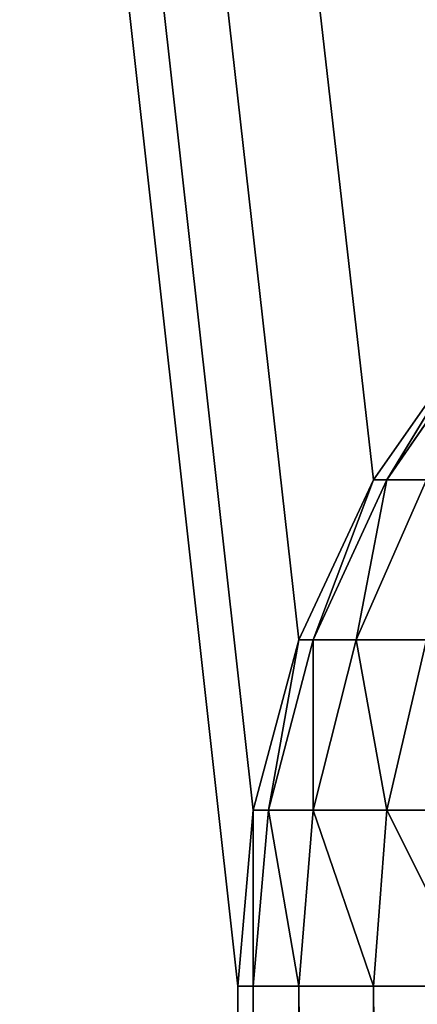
# Model space of a CAD drawing. Extents: x 0 to 16.6, y 0 to 16.6.
# Tile 33 of 200: x 0.7785 to 0.8177, y 8.8927 to 8.99. Entities that reach past the tile are written whole.
import ezdxf

# ---------------------------------------------------------------- set-up
doc = ezdxf.new("R2010")
doc.units = 0
doc.header["$LTSCALE"] = 2.54
doc.layers.get('0').update_dxf_attribs({"color": 13, "linetype": 'CONTINUOUS'})

# ---------------------------------------------------------------- blocks, each defined once
blk = doc.blocks.new('SZCZOTKA_DO_WC_I_UCHWYT_NA')
at = {"color": 0}
for p, q in [((0.806031, 8.928737, 0.3), (0, 16.1, 0.3)), ((0, 16.1, 0.3), (0.801519, 8.9119, 0.3)), ((0, 16.1, 0.3), (0.801519, 8.9119, 0.3)), ((0, 16.1, 0.3), (0.799999, 8.894535, 0.3)), ((0.813397, 8.944535, 0.3), (0, 16.1, 0.3)), ((0.806031, 8.928737, 0.3), (0, 16.1, 0.3)), ((0.813397, 8.944535, 0.3), (0, 16.1, 0.3)), ((0, 16.1, 0.3), (0.799999, 8.894535, 0.3)), ((0.813397, 8.944535, 0.3), (0.823395, 8.958813, 0.3)), ((0.813397, 8.944535, 0.3), (0.823395, 8.958813, 0.3)), ((0.813397, 8.944535, 0.3), (0.823395, 8.958813, 68.9)), ((0.813397, 8.944535, 0.3), (0.823395, 8.958813, 68.9)), ((0.813397, 8.944535, 68.9), (0.823395, 8.958813, 68.9)), ((0.813397, 8.944535, 68.9), (0.823395, 8.958813, 68.9)), ((0.824559, 8.958813, 68.913306), (0.814713, 8.944535, 68.915039)), ((0.824559, 8.958813, 68.913306), (0.814713, 8.944535, 68.915039)), ((0.823395, 8.958813, 68.9), (0.814713, 8.944535, 68.915039)), ((0.823395, 8.958813, 68.9), (0.814713, 8.944535, 68.915039)), ((0.806031, 8.928737, 0.3), (0.813397, 8.944535, 0.3)), ((0.806031, 8.928737, 0.3), (0.813397, 8.944535, 0.3)), ((0.806031, 8.928737, 0.3), (0.813397, 8.944535, 68.9)), ((0.806031, 8.928737, 0.3), (0.813397, 8.944535, 68.9)), ((0.806031, 8.928737, 68.9), (0.813397, 8.944535, 68.9)), ((0.806031, 8.928737, 68.9), (0.813397, 8.944535, 68.9)), ((0.814713, 8.944535, 68.915039), (0.807458, 8.928737, 68.916315)), ((0.814713, 8.944535, 68.915039), (0.807458, 8.928737, 68.916315)), ((0.813397, 8.944535, 68.9), (0.807458, 8.928737, 68.916315)), ((0.813397, 8.944535, 68.9), (0.807458, 8.928737, 68.916315)), ((0.81862, 8.944535, 68.92962), (0.811698, 8.928737, 68.932141)), ((0.81862, 8.944535, 68.92962), (0.811698, 8.928737, 68.932141)), ((0.814713, 8.944535, 68.915039), (0.811698, 8.928737, 68.932141)), ((0.814713, 8.944535, 68.915039), (0.811698, 8.928737, 68.932141)), ((0.813397, 8.944535, 0.3), (0.813397, 8.944535, 68.9)), ((0.813397, 8.944535, 0.3), (0.813397, 8.944535, 68.9)), ((0.813397, 8.944535, 68.9), (0.814713, 8.944535, 68.915039)), ((0.813397, 8.944535, 68.9), (0.814713, 8.944535, 68.915039)), ((0.814713, 8.944535, 68.915039), (0.81862, 8.944535, 68.92962)), ((0.814713, 8.944535, 68.915039), (0.81862, 8.944535, 68.92962)), ((0.801519, 8.9119, 0.3), (0.806031, 8.928737, 0.3)), ((0.801519, 8.9119, 0.3), (0.806031, 8.928737, 0.3)), ((0.801519, 8.9119, 0.3), (0.806031, 8.928737, 68.9)), ((0.801519, 8.9119, 0.3), (0.806031, 8.928737, 68.9)), ((0.801519, 8.9119, 68.9), (0.806031, 8.928737, 68.9)), ((0.801519, 8.9119, 68.9), (0.806031, 8.928737, 68.9)), ((0.807458, 8.928737, 68.916315), (0.803015, 8.9119, 68.917102)), ((0.807458, 8.928737, 68.916315), (0.803015, 8.9119, 68.917102)), ((0.806031, 8.928737, 68.9), (0.803015, 8.9119, 68.917102)), ((0.806031, 8.928737, 68.9), (0.803015, 8.9119, 68.917102)), ((0.806031, 8.928737, 0.3), (0.806031, 8.928737, 68.9)), ((0.806031, 8.928737, 0.3), (0.806031, 8.928737, 68.9)), ((0.806031, 8.928737, 68.9), (0.807458, 8.928737, 68.916315)), ((0.806031, 8.928737, 68.9), (0.807458, 8.928737, 68.916315)), ((0.807458, 8.928737, 68.916315), (0.811698, 8.928737, 68.932141)), ((0.811698, 8.928737, 68.932141), (0.807458, 8.9119, 68.933685)), ((0.811698, 8.928737, 68.932141), (0.807458, 8.9119, 68.933685)), ((0.807458, 8.928737, 68.916315), (0.811698, 8.928737, 68.932141)), ((0.807458, 8.928737, 68.916315), (0.807458, 8.9119, 68.933685)), ((0.807458, 8.928737, 68.916315), (0.807458, 8.9119, 68.933685)), ((0.811698, 8.928737, 68.932141), (0.81862, 8.928737, 68.946985)), ((0.811698, 8.928737, 68.932141), (0.81862, 8.928737, 68.946985)), ((0.811698, 8.928737, 68.932141), (0.814713, 8.9119, 68.949243)), ((0.811698, 8.928737, 68.932141), (0.814713, 8.9119, 68.949243)), ((0.81862, 8.928737, 68.946985), (0.814713, 8.9119, 68.949243)), ((0.81862, 8.928737, 68.946985), (0.814713, 8.9119, 68.949243)), ((0.799999, 8.894535, 0.3), (0.801519, 8.9119, 0.3)), ((0.799999, 8.894535, 0.3), (0.801519, 8.9119, 0.3)), ((0.799999, 8.894535, 0.3), (0.801519, 8.9119, 68.9)), ((0.799999, 8.894535, 0.3), (0.801519, 8.9119, 68.9)), ((0.799999, 8.894535, 68.9), (0.801519, 8.9119, 68.9)), ((0.799999, 8.894535, 68.9), (0.801519, 8.9119, 68.9)), ((0.801519, 8.9119, 0.3), (0.801519, 8.9119, 68.9)), ((0.801519, 8.9119, 0.3), (0.801519, 8.9119, 68.9)), ((0.801519, 8.9119, 68.9), (0.803015, 8.9119, 68.917102)), ((0.803015, 8.9119, 68.917102), (0.801519, 8.894535, 68.917365)), ((0.803015, 8.9119, 68.917102), (0.801519, 8.894535, 68.917365)), ((0.801519, 8.9119, 68.9), (0.803015, 8.9119, 68.917102)), ((0.801519, 8.9119, 68.9), (0.801519, 8.894535, 68.917365)), ((0.801519, 8.9119, 68.9), (0.801519, 8.894535, 68.917365)), ((0.803015, 8.9119, 68.917102), (0.807458, 8.9119, 68.933685)), ((0.803015, 8.9119, 68.917102), (0.807458, 8.9119, 68.933685)), ((0.803015, 8.9119, 68.917102), (0.806031, 8.894535, 68.934204)), ((0.803015, 8.9119, 68.917102), (0.806031, 8.894535, 68.934204)), ((0.807458, 8.9119, 68.933685), (0.806031, 8.894535, 68.934204)), ((0.807458, 8.9119, 68.933685), (0.806031, 8.894535, 68.934204)), ((0.807458, 8.9119, 68.933685), (0.814713, 8.9119, 68.949243)), ((0.807458, 8.9119, 68.933685), (0.814713, 8.9119, 68.949243)), ((0.807458, 8.9119, 68.933685), (0.813397, 8.894535, 68.95)), ((0.807458, 8.9119, 68.933685), (0.813397, 8.894535, 68.95)), ((0.814713, 8.9119, 68.949243), (0.813397, 8.894535, 68.95)), ((0.814713, 8.9119, 68.949243), (0.813397, 8.894535, 68.95)), ((0.814713, 8.9119, 68.949243), (0.824559, 8.9119, 68.9633)), ((0.814713, 8.9119, 68.949243), (0.824559, 8.9119, 68.9633)), ((0.814713, 8.9119, 68.949243), (0.823395, 8.894535, 68.964276)), ((0.814713, 8.9119, 68.949243), (0.823395, 8.894535, 68.964276)), ((0.799999, 7.594535, 0.3), (0.799999, 8.894535, 0.3)), ((0.799999, 7.594535, 0.3), (0.799999, 8.894535, 0.3)), ((0.799999, 7.594535, 0.3), (0.799999, 8.894535, 68.9)), ((0.799999, 8.894535, 68.9), (0.799999, 8.894535, 0.3)), ((0.799999, 7.594535, 0.3), (0.799999, 8.894535, 68.9)), ((0.799999, 7.594535, 68.9), (0.799999, 8.894535, 68.9)), ((0.799999, 8.894535, 68.9), (0.799999, 8.894535, 0.3)), ((0.799999, 8.894535, 68.9), (0.801519, 8.894535, 68.917365)), ((0.799999, 8.894535, 68.9), (0.801519, 8.894535, 68.917365)), ((0.799999, 8.894535, 68.9), (0.801519, 7.594535, 68.917365)), ((0.799999, 8.894535, 68.9), (0.801519, 7.594535, 68.917365)), ((0.799999, 7.594535, 68.9), (0.799999, 8.894535, 68.9)), ((0.801519, 8.894535, 68.917365), (0.806031, 8.894535, 68.934204)), ((0.801519, 8.894535, 68.917365), (0.806031, 8.894535, 68.934204)), ((0.801519, 8.894535, 68.917365), (0.806031, 7.594535, 68.934204)), ((0.801519, 8.894535, 68.917365), (0.806031, 7.594535, 68.934204)), ((0.801519, 8.894535, 68.917365), (0.801519, 7.594535, 68.917365)), ((0.801519, 8.894535, 68.917365), (0.801519, 7.594535, 68.917365)), ((0.806031, 8.894535, 68.934204), (0.813397, 8.894535, 68.95)), ((0.806031, 8.894535, 68.934204), (0.813397, 8.894535, 68.95)), ((0.806031, 8.894535, 68.934204), (0.813397, 7.594535, 68.95)), ((0.806031, 8.894535, 68.934204), (0.813397, 7.594535, 68.95)), ((0.806031, 8.894535, 68.934204), (0.806031, 7.594535, 68.934204)), ((0.806031, 8.894535, 68.934204), (0.806031, 7.594535, 68.934204)), ((0.813397, 8.894535, 68.95), (0.823395, 8.894535, 68.964276)), ((0.813397, 8.894535, 68.95), (0.823395, 8.894535, 68.964276)), ((0.813397, 8.894535, 68.95), (0.823395, 7.594535, 68.964276)), ((0.813397, 8.894535, 68.95), (0.823395, 7.594535, 68.964276)), ((0.813397, 8.894535, 68.95), (0.813397, 7.594535, 68.95)), ((0.813397, 8.894535, 68.95), (0.813397, 7.594535, 68.95))]:
    blk.add_line(p, q, dxfattribs=at)
mesh = blk.add_polyface(dxfattribs=at)
corners = [(0.806031, 8.928737, 0.3), (0, 16.1, 0.3), (0.801519, 8.9119, 0.3)]
mesh.append_faces([[corners[k] for k in face] for face in [(0, 1, 2)]], dxfattribs={"color": 0})
mesh = blk.add_polyface(dxfattribs=at)
corners = [(0.801519, 8.9119, 0.3), (0, 16.1, 0.3), (0.799999, 8.894535, 0.3)]
mesh.append_faces([[corners[k] for k in face] for face in [(0, 1, 2)]], dxfattribs={"color": 0})
mesh = blk.add_polyface(dxfattribs=at)
corners = [(0.813397, 8.944535, 0.3), (0, 16.1, 0.3), (0.806031, 8.928737, 0.3)]
mesh.append_faces([[corners[k] for k in face] for face in [(0, 1, 2)]], dxfattribs={"color": 0})
mesh = blk.add_polyface(dxfattribs=at)
corners = [(0.823395, 8.958813, 0.3), (0, 16.1, 0.3), (0.813397, 8.944535, 0.3)]
mesh.append_faces([[corners[k] for k in face] for face in [(0, 1, 2)]], dxfattribs={"color": 0})
mesh = blk.add_polyface(dxfattribs=at)
corners = [(3.8, 12.6, 0.3), (0, 16.1, 0.3), (0.823395, 8.958813, 0.3)]
mesh.append_faces([[corners[k] for k in face] for face in [(0, 1, 2)]], dxfattribs={"color": 0})
mesh = blk.add_polyface(dxfattribs=at)
corners = [(0.801231, 7.578892, 0.3), (0, 16.1, 0.3), (0, 0.5, 0.3)]
mesh.append_faces([[corners[k] for k in face] for face in [(0, 1, 2)]], dxfattribs={"color": 0})
mesh = blk.add_polyface(dxfattribs=at)
corners = [(0.801231, 7.578892, 0.3), (0.799999, 7.594535, 0.3), (0, 16.1, 0.3)]
mesh.append_faces([[corners[k] for k in face] for face in [(0, 1, 2)]], dxfattribs={"color": 0})
mesh = blk.add_polyface(dxfattribs=at)
corners = [(0.799999, 8.894535, 0.3), (0, 16.1, 0.3), (0.799999, 7.594535, 0.3)]
mesh.append_faces([[corners[k] for k in face] for face in [(0, 1, 2)]], dxfattribs={"color": 0})
mesh = blk.add_polyface(dxfattribs=at)
corners = [(16.6, 16.1), (0, 0.5), (0, 16.1)]
mesh.append_faces([[corners[k] for k in face] for face in [(0, 1, 2)]], dxfattribs={"color": 0})
mesh = blk.add_polyface(dxfattribs=at)
corners = [(16.6, 0.5), (0, 0.5), (16.6, 16.1)]
mesh.append_faces([[corners[k] for k in face] for face in [(0, 1, 2)]], dxfattribs={"color": 0})
mesh = blk.add_polyface(dxfattribs=at)
corners = [(0.823395, 8.958813, 0.3), (0.813397, 8.944535, 0.3), (0.823395, 8.958813, 68.9)]
mesh.append_faces([[corners[k] for k in face] for face in [(0, 1, 2)]], dxfattribs={"color": 0})
mesh = blk.add_polyface(dxfattribs=at)
corners = [(0.823395, 8.958813, 68.9), (0.813397, 8.944535, 0.3), (0.813397, 8.944535, 68.9)]
mesh.append_faces([[corners[k] for k in face] for face in [(0, 1, 2)]], dxfattribs={"color": 0})
mesh = blk.add_polyface(dxfattribs=at)
corners = [(0.823395, 8.958813, 68.9), (0.813397, 8.944535, 68.9), (0.814713, 8.944535, 68.915039)]
mesh.append_faces([[corners[k] for k in face] for face in [(0, 1, 2)]], dxfattribs={"color": 0})
mesh = blk.add_polyface(dxfattribs=at)
corners = [(0.824559, 8.958813, 68.913306), (0.814713, 8.944535, 68.915039), (0.81862, 8.944535, 68.92962)]
mesh.append_faces([[corners[k] for k in face] for face in [(0, 1, 2)]], dxfattribs={"color": 0})
mesh = blk.add_polyface(dxfattribs=at)
corners = [(0.823395, 8.958813, 68.9), (0.814713, 8.944535, 68.915039), (0.824559, 8.958813, 68.913306)]
mesh.append_faces([[corners[k] for k in face] for face in [(0, 1, 2)]], dxfattribs={"color": 0})
mesh = blk.add_polyface(dxfattribs=at)
corners = [(0.813397, 8.944535, 0.3), (0.806031, 8.928737, 0.3), (0.813397, 8.944535, 68.9)]
mesh.append_faces([[corners[k] for k in face] for face in [(0, 1, 2)]], dxfattribs={"color": 0})
mesh = blk.add_polyface(dxfattribs=at)
corners = [(0.813397, 8.944535, 68.9), (0.806031, 8.928737, 0.3), (0.806031, 8.928737, 68.9)]
mesh.append_faces([[corners[k] for k in face] for face in [(0, 1, 2)]], dxfattribs={"color": 0})
mesh = blk.add_polyface(dxfattribs=at)
corners = [(0.813397, 8.944535, 68.9), (0.806031, 8.928737, 68.9), (0.807458, 8.928737, 68.916315)]
mesh.append_faces([[corners[k] for k in face] for face in [(0, 1, 2)]], dxfattribs={"color": 0})
mesh = blk.add_polyface(dxfattribs=at)
corners = [(0.814713, 8.944535, 68.915039), (0.807458, 8.928737, 68.916315), (0.811698, 8.928737, 68.932141)]
mesh.append_faces([[corners[k] for k in face] for face in [(0, 1, 2)]], dxfattribs={"color": 0})
mesh = blk.add_polyface(dxfattribs=at)
corners = [(0.813397, 8.944535, 68.9), (0.807458, 8.928737, 68.916315), (0.814713, 8.944535, 68.915039)]
mesh.append_faces([[corners[k] for k in face] for face in [(0, 1, 2)]], dxfattribs={"color": 0})
mesh = blk.add_polyface(dxfattribs=at)
corners = [(0.81862, 8.944535, 68.92962), (0.811698, 8.928737, 68.932141), (0.81862, 8.928737, 68.946985)]
mesh.append_faces([[corners[k] for k in face] for face in [(0, 1, 2)]], dxfattribs={"color": 0})
mesh = blk.add_polyface(dxfattribs=at)
corners = [(0.814713, 8.944535, 68.915039), (0.811698, 8.928737, 68.932141), (0.81862, 8.944535, 68.92962)]
mesh.append_faces([[corners[k] for k in face] for face in [(0, 1, 2)]], dxfattribs={"color": 0})
mesh = blk.add_polyface(dxfattribs=at)
corners = [(0.806031, 8.928737, 0.3), (0.801519, 8.9119, 0.3), (0.806031, 8.928737, 68.9)]
mesh.append_faces([[corners[k] for k in face] for face in [(0, 1, 2)]], dxfattribs={"color": 0})
mesh = blk.add_polyface(dxfattribs=at)
corners = [(0.806031, 8.928737, 68.9), (0.801519, 8.9119, 0.3), (0.801519, 8.9119, 68.9)]
mesh.append_faces([[corners[k] for k in face] for face in [(0, 1, 2)]], dxfattribs={"color": 0})
mesh = blk.add_polyface(dxfattribs=at)
corners = [(0.806031, 8.928737, 68.9), (0.801519, 8.9119, 68.9), (0.803015, 8.9119, 68.917102)]
mesh.append_faces([[corners[k] for k in face] for face in [(0, 1, 2)]], dxfattribs={"color": 0})
mesh = blk.add_polyface(dxfattribs=at)
corners = [(0.807458, 8.928737, 68.916315), (0.803015, 8.9119, 68.917102), (0.807458, 8.9119, 68.933685)]
mesh.append_faces([[corners[k] for k in face] for face in [(0, 1, 2)]], dxfattribs={"color": 0})
mesh = blk.add_polyface(dxfattribs=at)
corners = [(0.806031, 8.928737, 68.9), (0.803015, 8.9119, 68.917102), (0.807458, 8.928737, 68.916315)]
mesh.append_faces([[corners[k] for k in face] for face in [(0, 1, 2)]], dxfattribs={"color": 0})
mesh = blk.add_polyface(dxfattribs=at)
corners = [(0.811698, 8.928737, 68.932141), (0.807458, 8.9119, 68.933685), (0.814713, 8.9119, 68.949243)]
mesh.append_faces([[corners[k] for k in face] for face in [(0, 1, 2)]], dxfattribs={"color": 0})
mesh = blk.add_polyface(dxfattribs=at)
corners = [(0.807458, 8.928737, 68.916315), (0.807458, 8.9119, 68.933685), (0.811698, 8.928737, 68.932141)]
mesh.append_faces([[corners[k] for k in face] for face in [(0, 1, 2)]], dxfattribs={"color": 0})
mesh = blk.add_polyface(dxfattribs=at)
corners = [(0.811698, 8.928737, 68.932141), (0.814713, 8.9119, 68.949243), (0.81862, 8.928737, 68.946985)]
mesh.append_faces([[corners[k] for k in face] for face in [(0, 1, 2)]], dxfattribs={"color": 0})
mesh = blk.add_polyface(dxfattribs=at)
corners = [(0.81862, 8.928737, 68.946985), (0.814713, 8.9119, 68.949243), (0.824559, 8.9119, 68.9633)]
mesh.append_faces([[corners[k] for k in face] for face in [(0, 1, 2)]], dxfattribs={"color": 0})
mesh = blk.add_polyface(dxfattribs=at)
corners = [(0.801519, 8.9119, 0.3), (0.799999, 8.894535, 0.3), (0.801519, 8.9119, 68.9)]
mesh.append_faces([[corners[k] for k in face] for face in [(0, 1, 2)]], dxfattribs={"color": 0})
mesh = blk.add_polyface(dxfattribs=at)
corners = [(0.801519, 8.9119, 68.9), (0.799999, 8.894535, 0.3), (0.799999, 8.894535, 68.9)]
mesh.append_faces([[corners[k] for k in face] for face in [(0, 1, 2)]], dxfattribs={"color": 0})
mesh = blk.add_polyface(dxfattribs=at)
corners = [(0.801519, 8.9119, 68.9), (0.799999, 8.894535, 68.9), (0.801519, 8.894535, 68.917365)]
mesh.append_faces([[corners[k] for k in face] for face in [(0, 1, 2)]], dxfattribs={"color": 0})
mesh = blk.add_polyface(dxfattribs=at)
corners = [(0.803015, 8.9119, 68.917102), (0.801519, 8.894535, 68.917365), (0.806031, 8.894535, 68.934204)]
mesh.append_faces([[corners[k] for k in face] for face in [(0, 1, 2)]], dxfattribs={"color": 0})
mesh = blk.add_polyface(dxfattribs=at)
corners = [(0.801519, 8.9119, 68.9), (0.801519, 8.894535, 68.917365), (0.803015, 8.9119, 68.917102)]
mesh.append_faces([[corners[k] for k in face] for face in [(0, 1, 2)]], dxfattribs={"color": 0})
mesh = blk.add_polyface(dxfattribs=at)
corners = [(0.803015, 8.9119, 68.917102), (0.806031, 8.894535, 68.934204), (0.807458, 8.9119, 68.933685)]
mesh.append_faces([[corners[k] for k in face] for face in [(0, 1, 2)]], dxfattribs={"color": 0})
mesh = blk.add_polyface(dxfattribs=at)
corners = [(0.807458, 8.9119, 68.933685), (0.806031, 8.894535, 68.934204), (0.813397, 8.894535, 68.95)]
mesh.append_faces([[corners[k] for k in face] for face in [(0, 1, 2)]], dxfattribs={"color": 0})
mesh = blk.add_polyface(dxfattribs=at)
corners = [(0.807458, 8.9119, 68.933685), (0.813397, 8.894535, 68.95), (0.814713, 8.9119, 68.949243)]
mesh.append_faces([[corners[k] for k in face] for face in [(0, 1, 2)]], dxfattribs={"color": 0})
mesh = blk.add_polyface(dxfattribs=at)
corners = [(0.814713, 8.9119, 68.949243), (0.813397, 8.894535, 68.95), (0.823395, 8.894535, 68.964276)]
mesh.append_faces([[corners[k] for k in face] for face in [(0, 1, 2)]], dxfattribs={"color": 0})
mesh = blk.add_polyface(dxfattribs=at)
corners = [(0.814713, 8.9119, 68.949243), (0.823395, 8.894535, 68.964276), (0.824559, 8.9119, 68.9633)]
mesh.append_faces([[corners[k] for k in face] for face in [(0, 1, 2)]], dxfattribs={"color": 0})
mesh = blk.add_polyface(dxfattribs=at)
corners = [(0.799999, 8.894535, 0.3), (0.799999, 7.594535, 0.3), (0.799999, 8.894535, 68.9)]
mesh.append_faces([[corners[k] for k in face] for face in [(0, 1, 2)]], dxfattribs={"color": 0})
mesh = blk.add_polyface(dxfattribs=at)
corners = [(0.799999, 8.894535, 68.9), (0.799999, 7.594535, 0.3), (0.799999, 7.594535, 68.9)]
mesh.append_faces([[corners[k] for k in face] for face in [(0, 1, 2)]], dxfattribs={"color": 0})
mesh = blk.add_polyface(dxfattribs=at)
corners = [(0.799999, 8.894535, 68.9), (0.801519, 7.594535, 68.917365), (0.801519, 8.894535, 68.917365)]
mesh.append_faces([[corners[k] for k in face] for face in [(0, 1, 2)]], dxfattribs={"color": 0})
mesh = blk.add_polyface(dxfattribs=at)
corners = [(0.799999, 8.894535, 68.9), (0.799999, 7.594535, 68.9), (0.801519, 7.594535, 68.917365)]
mesh.append_faces([[corners[k] for k in face] for face in [(0, 1, 2)]], dxfattribs={"color": 0})
mesh = blk.add_polyface(dxfattribs=at)
corners = [(0.801519, 8.894535, 68.917365), (0.806031, 7.594535, 68.934204), (0.806031, 8.894535, 68.934204)]
mesh.append_faces([[corners[k] for k in face] for face in [(0, 1, 2)]], dxfattribs={"color": 0})
mesh = blk.add_polyface(dxfattribs=at)
corners = [(0.801519, 8.894535, 68.917365), (0.801519, 7.594535, 68.917365), (0.806031, 7.594535, 68.934204)]
mesh.append_faces([[corners[k] for k in face] for face in [(0, 1, 2)]], dxfattribs={"color": 0})
mesh = blk.add_polyface(dxfattribs=at)
corners = [(0.806031, 8.894535, 68.934204), (0.813397, 7.594535, 68.95), (0.813397, 8.894535, 68.95)]
mesh.append_faces([[corners[k] for k in face] for face in [(0, 1, 2)]], dxfattribs={"color": 0})
mesh = blk.add_polyface(dxfattribs=at)
corners = [(0.806031, 8.894535, 68.934204), (0.806031, 7.594535, 68.934204), (0.813397, 7.594535, 68.95)]
mesh.append_faces([[corners[k] for k in face] for face in [(0, 1, 2)]], dxfattribs={"color": 0})
mesh = blk.add_polyface(dxfattribs=at)
corners = [(0.813397, 8.894535, 68.95), (0.823395, 7.594535, 68.964276), (0.823395, 8.894535, 68.964276)]
mesh.append_faces([[corners[k] for k in face] for face in [(0, 1, 2)]], dxfattribs={"color": 0})
mesh = blk.add_polyface(dxfattribs=at)
corners = [(0.813397, 8.894535, 68.95), (0.813397, 7.594535, 68.95), (0.823395, 7.594535, 68.964276)]
mesh.append_faces([[corners[k] for k in face] for face in [(0, 1, 2)]], dxfattribs={"color": 0})

msp = doc.modelspace()

# ---------------------------------------------------------------- block references
at = {"color": 0}
msp.add_blockref('SZCZOTKA_DO_WC_I_UCHWYT_NA', (0, 0), dxfattribs=at)

doc.saveas('drawing.dxf')
